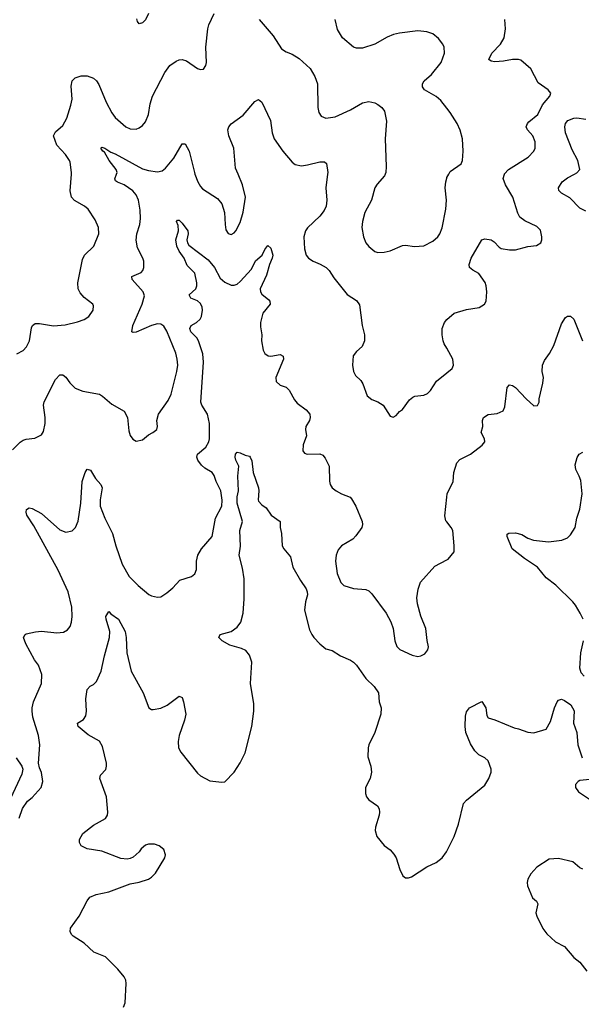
# Model space of a CAD drawing. Header units: inches. Extents: x 2293880 to 2522759, y 823965 to 1006879.
# Tile 50 of 256: x 2307208 to 2310880, y 894573 to 901009. Entities that reach past the tile are written whole.
import ezdxf

# ---------------------------------------------------------------- set-up
doc = ezdxf.new("R2010")
doc.units = ezdxf.units.IN
doc.header["$MEASUREMENT"] = 0
for name, color, linetype in [('C3809', 7, 'Continuous'), ('C3819', 7, 'Continuous'), ('C3900', 7, 'Continuous'), ('C3910', 7, 'Continuous')]:
    doc.layers.add(name, color=color, linetype=linetype)

msp = doc.modelspace()

# ---------------------------------------------------------------- linework, layer by layer
at = {"layer": 'C3809', "color": 5}
for points, elevation in [([(2307162, 898198), (2307210, 898247.7), (2307230, 898260.7), (2307250, 898267.3), (2307306.3, 898273.7), (2307350, 898294.8), (2307363.3, 898316.7), (2307375.4, 898370), (2307375.3, 898410), (2307364.4, 898490), (2307367.6, 898512.4), (2307442, 898658), (2307470, 898688), (2307490, 898688), (2307510, 898673.4), (2307535.1, 898635.1), (2307570, 898600.5), (2307621.1, 898581.1), (2307730, 898560.4), (2307750, 898548.2), (2307810, 898495.5), (2307890, 898450.4), (2307912, 898410), (2307922.3, 898322.3), (2307930.4, 898290.4), (2307947.3, 898267.3), (2307970, 898253.4), (2308010, 898263), (2308050, 898296.3), (2308079, 898310), (2308105.2, 898330), (2308109.5, 898350), (2308105.6, 898390), (2308115.1, 898430), (2308179.6, 898520.4), (2308199.1, 898560.9), (2308235.3, 898710), (2308240.9, 898750), (2308238.2, 898790), (2308229.7, 898830.4), (2308170, 898972.3), (2308150, 899007), (2308130, 899018), (2308110, 899020.5), (2308070, 899009.7), (2307970, 898967.6), (2307950, 898965.2), (2307942, 898970), (2307948.2, 899010), (2308008.5, 899150), (2308023.3, 899203.3), (2308014.5, 899230), (2307943, 899310), (2307940.9, 899330), (2308002.3, 899357.7), (2308014, 899370), (2308019.6, 899390), (2308018.7, 899430), (2308013.3, 899450), (2307978, 899518), (2307968.7, 899568.7), (2307974.7, 899610), (2307992.8, 899670), (2307997.4, 899710), (2307995.6, 899764.4), (2307985.7, 899830), (2307970, 899864.5), (2307947.6, 899890), (2307891.6, 899930), (2307846.6, 899946.6), (2307835.1, 899955.1), (2307829.7, 899970), (2307841, 900000)], 260), ([(2307190, 898824.9), (2307230, 898847), (2307252.6, 898870), (2307272.2, 898910), (2307284.5, 898995.5), (2307291.8, 899010), (2307310, 899022.6), (2307336.4, 899023.6), (2307430, 899007.8), (2307506.2, 899013.8), (2307586.5, 899033.5), (2307629.6, 899050.4), (2307659, 899070), (2307689.2, 899110), (2307690, 899138), (2307686, 899150), (2307630, 899194), (2307603.3, 899223.3), (2307590.8, 899250.8), (2307588.8, 899288.8), (2307617.8, 899442.2), (2307631.3, 899470), (2307693.6, 899530), (2307725.6, 899610), (2307723.5, 899650), (2307700.9, 899700.9), (2307655.8, 899770), (2307631.8, 899790), (2307566.8, 899826.8), (2307547.2, 899850), (2307538.2, 899890), (2307546.3, 900000)], 280), ([(2308354, 900000), (2308372.2, 899950), (2308390, 899919.1), (2308404.2, 899904.2), (2308500.5, 899840.5), (2308530, 899804.9), (2308547.6, 899750), (2308550.4, 899670), (2308556.2, 899636.2), (2308570, 899610.7), (2308590, 899604.9), (2308610, 899616.3), (2308620.7, 899630), (2308650, 899682.8), (2308670, 899751), (2308683.9, 899850), (2308665.7, 899930), (2308636.5, 900000)], 260), ([(2309221.2, 900000), (2309210.3, 899910), (2309215.8, 899830), (2309212.2, 899790), (2309197.8, 899762.2), (2309170, 899726), (2309090.3, 899649.7), (2309075.5, 899630), (2309065.3, 899590), (2309068.9, 899511.1), (2309081.1, 899470), (2309096.4, 899450), (2309127.7, 899430), (2309172, 899412.1), (2309210.6, 899390), (2309230.3, 899370.3), (2309261.2, 899321.2), (2309350, 899214), (2309410, 899174.8), (2309430, 899144.7), (2309447, 899010), (2309462.6, 898950), (2309461.3, 898910), (2309447.1, 898872.9), (2309410, 898840.9), (2309388.9, 898811.1), (2309384.4, 898750), (2309390.4, 898710), (2309404, 898684), (2309437.3, 898650), (2309450.6, 898630), (2309478.8, 898550), (2309510, 898526.8), (2309550, 898510.7), (2309584.7, 898490), (2309630, 898418), (2309650, 898411.3), (2309670, 898421), (2309692.1, 898447.9), (2309710, 898461), (2309755.8, 898524.2), (2309778, 898542), (2309791.1, 898548.9), (2309850, 898554.4), (2309875.2, 898564.8), (2309894.6, 898585.4), (2309933.4, 898646.6), (2310000, 898700.7)], 260), ([(2309597, 900000), (2309592, 899987.9), (2309545.4, 899934.6), (2309530.2, 899909.8), (2309507.2, 899830), (2309464.9, 899750), (2309448.8, 899690), (2309445.3, 899650), (2309454.7, 899590), (2309471.8, 899551.8), (2309490, 899526.7), (2309530, 899493.7), (2309550, 899487), (2309590, 899488.8), (2309630, 899497.4), (2309710, 899532.9), (2309730, 899535.3), (2309790, 899526.3), (2309850, 899530.3), (2309910, 899561.5), (2309941.1, 899590), (2309954.5, 899610), (2309970.6, 899649.4), (2309994.5, 899770), (2309997.9, 899830), (2309990.7, 899910), (2309993.6, 899950), (2310000, 899972.9)], 280), ([(2307205.2, 895790), (2307227.2, 895852.8), (2307258.4, 895901.6), (2307290, 895924.9), (2307349.3, 895990), (2307359.5, 896030), (2307350, 896088), (2307338, 896118), (2307331.8, 896150), (2307339.6, 896270), (2307331.5, 896330), (2307294.5, 896450), (2307288.5, 896490), (2307288.7, 896511.3), (2307298, 896550), (2307351.5, 896670), (2307351.7, 896728.3), (2307331.2, 896790), (2307305.6, 896825.6), (2307247.2, 896930), (2307233, 896970), (2307242.9, 896990), (2307250, 896994.3), (2307312.1, 897007.9), (2307350, 897011.4), (2307450, 897000.3), (2307494.3, 897005.7), (2307519.7, 897020.3), (2307537.6, 897042.4), (2307547, 897070), (2307551.3, 897108.7), (2307549.7, 897170), (2307525.4, 897270), (2307459.7, 897410), (2307301.3, 897701.3), (2307254, 897770), (2307249.5, 897790), (2307252.5, 897807.5), (2307270, 897818), (2307290, 897814), (2307350, 897781.3), (2307470, 897673.7), (2307510, 897660.3), (2307551, 897669), (2307573.6, 897690), (2307589.7, 897730.3), (2307607.6, 897850), (2307616.3, 897990), (2307636.2, 898050), (2307648.5, 898071.5), (2307670, 898064), (2307704.4, 898010), (2307739.1, 897970), (2307748.2, 897950), (2307733.1, 897870), (2307734.9, 897830), (2307764.9, 897750), (2307815.6, 897650), (2307835.8, 897570), (2307877.6, 897450), (2307923.8, 897370), (2307982, 897310), (2308052.1, 897252.1), (2308070, 897243), (2308110, 897233.4), (2308130, 897236.3), (2308170, 897263), (2308210, 897294.9), (2308254.5, 897345.5), (2308331.3, 897368.7), (2308353.3, 897386.7), (2308363.9, 897416.1), (2308364.7, 897470), (2308372.9, 897510), (2308397.2, 897550), (2308465.6, 897630), (2308488.3, 897750), (2308529.8, 897830.2), (2308532.2, 897867.8), (2308524, 897930), (2308491.7, 897990), (2308479.7, 898030), (2308465.6, 898050), (2308418.7, 898078.7), (2308397.6, 898097.6), (2308373.3, 898130), (2308367.1, 898150), (2308371.3, 898170), (2308424.8, 898215.2), (2308445.5, 898250), (2308449.8, 898270.1), (2308448.5, 898370), (2308435.8, 898430), (2308398, 898490), (2308392, 898510), (2308409.9, 898770), (2308404.8, 898824.8), (2308377.7, 898910), (2308365.1, 898930), (2308326.9, 898970), (2308319.7, 898990), (2308330, 899010.4), (2308363.7, 899030), (2308388.3, 899051.7), (2308396.9, 899070), (2308404, 899110), (2308401, 899130), (2308390, 899153.1), (2308370, 899171.6), (2308327.8, 899190), (2308316.9, 899210), (2308359.8, 899250), (2308367, 899270), (2308365.5, 899290), (2308352.3, 899352.3), (2308302.7, 899402.7), (2308284.1, 899450), (2308250, 899495.6), (2308235.6, 899530), (2308229.8, 899570), (2308246.8, 899630), (2308244.1, 899664.1), (2308232.7, 899690), (2308240.5, 899699.5), (2308250, 899699.5), (2308270, 899680.3), (2308306.7, 899630), (2308310.1, 899610), (2308300.2, 899570), (2308304.3, 899550), (2308314.8, 899534.8), (2308439.6, 899439.6), (2308481, 899390), (2308519.7, 899319.7), (2308550, 899293.7), (2308590, 899273.7), (2308610, 899273.7), (2308630, 899280.3), (2308650, 899297), (2308722.4, 899377.6), (2308750, 899432.8), (2308793, 899470), (2308810, 899506.8), (2308830, 899534), (2308850, 899516.3), (2308862, 899470), (2308859.1, 899450), (2308842.2, 899410), (2308821.2, 899338.8), (2308780.2, 899250), (2308782.8, 899230), (2308790, 899215.5), (2308837.5, 899177.5), (2308843.8, 899170), (2308845.5, 899150), (2308798, 899090), (2308783, 899030), (2308782.5, 899002.5), (2308790.8, 898950), (2308788, 898910), (2308799.3, 898850), (2308810, 898828), (2308832, 898812), (2308850, 898808.9), (2308910, 898820.3), (2308930.3, 898810.3), (2308932, 898790), (2308882, 898670), (2308884.9, 898644.9), (2308910, 898621), (2308950, 898607.3), (2308970, 898587.3), (2309004.4, 898524.4), (2309021.8, 898501.8), (2309079.9, 898459.9), (2309104.4, 898430), (2309106.7, 898410), (2309102.4, 898390), (2309078, 898350), (2309076.3, 898330), (2309082, 898290), (2309060.7, 898230), (2309058.8, 898190), (2309070, 898176), (2309088.2, 898168.2), (2309170.4, 898170.4), (2309190, 898162.8), (2309204.1, 898144.1), (2309230.5, 898090), (2309232.8, 897992.8), (2309238, 897970), (2309250.7, 897950), (2309277.3, 897930), (2309310.8, 897910), (2309367.6, 897887.6), (2309378, 897878), (2309404.9, 897830), (2309446, 897730), (2309448.2, 897710), (2309443.8, 897690), (2309405.1, 897634.9), (2309385.5, 897614.5), (2309311, 897570), (2309290, 897544), (2309278, 897510), (2309272.7, 897470), (2309283.1, 897390), (2309307, 897330), (2309327.7, 897310), (2309389.4, 897290.6), (2309470, 897285.5), (2309490, 897276.3), (2309510, 897256.3), (2309603, 897130), (2309633.8, 897073.8), (2309650.6, 897030), (2309661.6, 896950), (2309672.7, 896912.7), (2309693, 896893), (2309774.4, 896854.4), (2309810, 896847.7), (2309830, 896850.8), (2309856.6, 896863.4), (2309877.2, 896890), (2309880.9, 896910), (2309871.7, 896951.7), (2309863.6, 897030), (2309831.3, 897110), (2309809.7, 897190), (2309805.4, 897230), (2309812.8, 897287.2), (2309827.9, 897332.1), (2309922.4, 897437.6), (2310000, 897477.6)], 240), ([(2310000, 898861.2), (2309983.5, 898890), (2309976.3, 898910), (2309969.7, 898950.3), (2309969.7, 898990), (2309986.3, 899030), (2310000, 899049.1)], 260), ([(2307885.6, 894554.4), (2307897.6, 894582.4), (2307904, 894710), (2307901, 894730), (2307890, 894751.6), (2307850, 894802.9), (2307770, 894882.7), (2307693.1, 894913.1), (2307630, 894973.6), (2307558, 895018), (2307546, 895030), (2307537, 895050), (2307540.7, 895070), (2307597.4, 895150), (2307649.7, 895250.3), (2307667.1, 895272.9), (2307708.5, 895291.5), (2307790, 895308.9), (2307930, 895361.6), (2307989.4, 895370.6), (2308050, 895390.6), (2308070, 895404), (2308095.1, 895430), (2308156.2, 895530), (2308160.7, 895550), (2308150, 895584), (2308119, 895610), (2308090, 895619.3), (2308050, 895619.3), (2308030, 895612.7), (2308002.8, 895590), (2307990, 895569), (2307950, 895534), (2307930, 895525.2), (2307910, 895522.7), (2307870, 895526.6), (2307746, 895574), (2307648.3, 895588.3), (2307609.2, 895610), (2307598, 895630), (2307598, 895650), (2307620.9, 895690), (2307690, 895744.9), (2307770, 895787.7), (2307782, 895810), (2307785.1, 895830), (2307775.1, 895930), (2307732.7, 896050), (2307737.2, 896070), (2307771.5, 896108.5), (2307775.6, 896130), (2307775.4, 896150), (2307750, 896259.3), (2307730, 896292.6), (2307654.7, 896334.7), (2307589.3, 896390), (2307585.2, 896410), (2307625.6, 896434.4), (2307640.5, 896459.5), (2307644.7, 896490), (2307641, 896570), (2307650, 896630.8), (2307668.1, 896651.9), (2307690, 896664), (2307710, 896682.8), (2307740.4, 896750), (2307761.8, 896850), (2307795.5, 896970), (2307796.8, 897010), (2307773, 897090), (2307771.9, 897108.1), (2307790, 897141), (2307804.9, 897124.9), (2307853.6, 897090), (2307896.8, 897010), (2307904.8, 896970), (2307909.3, 896870.7), (2307936.1, 896750), (2308014.5, 896610), (2308051.4, 896511.4), (2308070, 896500.9), (2308080.5, 896500.5), (2308130, 896508.2), (2308171.3, 896528.7), (2308250, 896588), (2308270, 896578.8), (2308279.5, 896550), (2308293.1, 896470), (2308284.9, 896430), (2308250.2, 896329.8), (2308243.5, 896290), (2308246.7, 896250), (2308261.3, 896221.3), (2308370, 896084.6), (2308390, 896065.7), (2308450, 896034.9), (2308530, 896026), (2308550, 896027.7), (2308609.8, 896090.2), (2308650, 896150.6), (2308682.2, 896217.8), (2308726.1, 896390), (2308739.2, 896490), (2308738.2, 896538.2), (2308716.8, 896670), (2308724.6, 896810), (2308710, 896855.1), (2308685.5, 896885.5), (2308658.7, 896898.7), (2308581.7, 896921.7), (2308531.8, 896950), (2308509.3, 896970), (2308519.3, 896990), (2308590, 897009.2), (2308630, 897038.3), (2308653.1, 897070), (2308669.8, 897130.2), (2308676, 897224), (2308674.9, 897354.9), (2308664.7, 897424.7), (2308642.4, 897510), (2308651.1, 897568.9), (2308646.6, 897670), (2308663.9, 897730), (2308628.7, 897850), (2308629.5, 897890.5), (2308637.8, 897930), (2308633.9, 898026.1), (2308640.5, 898090), (2308621.3, 898130), (2308617.6, 898150), (2308619.5, 898170), (2308630, 898182), (2308650, 898178.4), (2308682.4, 898162.4), (2308710, 898155.5), (2308714.9, 898150), (2308725.5, 898125.5), (2308734.9, 898050), (2308768.9, 897950), (2308771.8, 897930), (2308766, 897870), (2308770, 897861), (2308790, 897838.8), (2308818.5, 897818.5), (2308851, 897770), (2308910.8, 897730), (2308910.5, 897690), (2308918.7, 897650), (2308924, 897570), (2308934.3, 897550), (2308978.3, 897498.3), (2308993.4, 897430), (2309043, 897343), (2309081.6, 897290), (2309088.4, 897270), (2309090.3, 897250), (2309076.5, 897203.5), (2309069, 897150), (2309101.7, 897021.7), (2309117.1, 896990), (2309130.3, 896970.3), (2309170, 896930.5), (2309210, 896897.3), (2309250, 896886), (2309306, 896850), (2309370, 896822.4), (2309390, 896809.1), (2309410.2, 896790), (2309470, 896702.4), (2309524.9, 896650), (2309554, 896610), (2309558.8, 896550), (2309570.6, 896510), (2309568, 896470), (2309530.3, 896350), (2309490.3, 896270), (2309485.7, 896250), (2309484.6, 896190), (2309504.2, 896130), (2309508.9, 896090), (2309498.7, 896050), (2309468.7, 895990), (2309468.7, 895950), (2309475.5, 895930), (2309490, 895910.7), (2309547.3, 895870), (2309557.1, 895850), (2309561.3, 895830), (2309557.4, 895810), (2309533.1, 895730), (2309532, 895710), (2309543.1, 895670), (2309590, 895610.4), (2309630, 895582.4), (2309654.6, 895554.6), (2309668.8, 895530), (2309693.7, 895453.7), (2309713.2, 895413.2), (2309730, 895398.8), (2309750, 895399.1), (2309770, 895406), (2309870, 895471.8), (2309930, 895500.3), (2309970, 895530.4), (2309997.4, 895570), (2310000, 895575.1)], 220), ([(2310000, 897727.5), (2309994.5, 897734.5), (2309986.6, 897766.6), (2310000, 897888.5)], 240), ([(2307184.8, 896184.8), (2307222, 896130), (2307228, 896110), (2307222, 896078), (2307134.8, 895890)], 240)]:
    msp.add_lwpolyline(points, dxfattribs=dict(at, elevation=elevation))
at = {"layer": 'C3819', "color": 5}
for points, elevation in [([(2310000, 899972.9), (2310001.5, 899978.5), (2310013.8, 900000)], 280), ([(2310000, 899049.1), (2310000.7, 899050), (2310049.4, 899090), (2310130, 899115.3), (2310212.2, 899127.8), (2310246.6, 899150), (2310257.6, 899170), (2310262.2, 899230), (2310258.3, 899270), (2310251.1, 899291.1), (2310209.4, 899350), (2310170, 899372), (2310149.6, 899390), (2310147.3, 899410), (2310159.3, 899450), (2310229.5, 899570.5), (2310250, 899576), (2310290, 899570.6), (2310310, 899556.3), (2310341.8, 899521.8), (2310354.7, 899514.7), (2310410, 899504.8), (2310450, 899505.9), (2310530, 899526.7), (2310587.4, 899532.6), (2310615.6, 899550), (2310622.4, 899570), (2310622.4, 899590), (2310612.7, 899632.7), (2310590, 899658.4), (2310510, 899694.7), (2310478, 899718), (2310464, 899744), (2310431.8, 899850), (2310383.9, 899930), (2310368.7, 899971.3), (2310377.2, 900000)], 260), ([(2310910, 899757.2), (2310870, 899777.7), (2310804.6, 899844.6), (2310750, 899875.6), (2310731.8, 899891.8), (2310731.6, 899910), (2310755.6, 899950), (2310790, 899975.8), (2310836, 900000)], 240), ([(2310000, 897888.5), (2310002.4, 897910), (2310041.6, 897990), (2310046.3, 898050), (2310066.9, 898113.1), (2310086, 898134), (2310156, 898170), (2310231.5, 898228.5), (2310249.3, 898250), (2310246, 898270), (2310225.1, 898310), (2310235.6, 898350), (2310234, 898390), (2310240.9, 898410), (2310270, 898428.4), (2310330, 898434), (2310368, 898452), (2310380.5, 898479.5), (2310395.5, 898604.5), (2310410, 898622.8), (2310430, 898617.3), (2310450, 898604), (2310518.8, 898530), (2310570, 898486), (2310592.5, 898487.5), (2310604, 898510), (2310604, 898530), (2310627.5, 898632.5), (2310631.6, 898670), (2310624.7, 898710), (2310625.1, 898750), (2310638.9, 898781.1), (2310672.7, 898827.3), (2310700, 898880), (2310750, 899022), (2310776.4, 899063.6), (2310788.4, 899071.6), (2310810, 899071.3), (2310830, 899052), (2310888.2, 898910)], 240), ([(2310000, 898700.7), (2310036, 898730), (2310044.5, 898750), (2310040.7, 898790), (2310000, 898861.2)], 260), ([(2310892, 897090), (2310872, 897130), (2310842.4, 897182.4), (2310824.8, 897204.8), (2310713.2, 897313.2), (2310650, 897361.3), (2310593, 897430), (2310507.6, 897487.6), (2310427.6, 897550), (2310395.1, 897630), (2310394.6, 897645.4), (2310406.3, 897653.7), (2310450, 897656), (2310490, 897643.2), (2310530, 897620.8), (2310566.8, 897606.8), (2310664.4, 897595.6), (2310753, 897607), (2310790, 897622.8), (2310810, 897641), (2310839.5, 897690), (2310851.5, 897750), (2310871.1, 897808.9), (2310886.3, 897910), (2310876.1, 897996.1), (2310866.2, 898026.2), (2310843, 898070), (2310840.1, 898099.9), (2310852, 898148), (2310865.2, 898170), (2310890, 898182.8)], 220), ([(2310000, 897477.6), (2310010, 897482.8), (2310049, 897530), (2310049.3, 897570), (2310039.5, 897670), (2310029.5, 897690), (2310000, 897727.5)], 240), ([(2310897.7, 896717.7), (2310879.3, 896739.3), (2310869.6, 896770), (2310877.2, 896870), (2310894, 896950)], 220), ([(2310000, 895575.1), (2310048.5, 895670), (2310076.4, 895750), (2310110, 895886), (2310130, 895907.3), (2310250, 896005.5), (2310275.8, 896050), (2310289.7, 896090), (2310289.6, 896110), (2310270, 896165.2), (2310250, 896184.5), (2310210, 896203.7), (2310183.7, 896230), (2310155.6, 896275.6), (2310124, 896350), (2310119.7, 896390), (2310122.4, 896457.6), (2310130, 896484.7), (2310149.5, 896510.5), (2310230, 896552), (2310256, 896510), (2310262, 896462), (2310270, 896444.7), (2310313.7, 896433.7), (2310441.4, 896381.4), (2310470, 896374.8), (2310530, 896351), (2310570, 896346.8), (2310650, 896372), (2310678.4, 896421.6), (2310703.7, 896510), (2310722.7, 896550), (2310730, 896561), (2310750, 896566.8), (2310770, 896558.8), (2310810.8, 896530), (2310832.2, 896492.2), (2310828, 896410), (2310850.4, 896350.4), (2310857, 896270), (2310885.3, 896185.3)], 220), ([(2310936.5, 896043.5), (2310870, 896036.4), (2310859.3, 896030), (2310841.5, 896010), (2310840.9, 895990), (2310861.5, 895961.5), (2310934.2, 895914.2)], 220), ([(2310890, 895457.2), (2310870, 895465.2), (2310824.1, 895504.1), (2310730, 895526.6), (2310670, 895522.7), (2310590, 895469.2), (2310550, 895425.2), (2310530.4, 895390), (2310526.4, 895370), (2310527.3, 895347.3), (2310561.6, 895270), (2310587, 895247), (2310596.4, 895230), (2310582.6, 895170), (2310588.9, 895148.9), (2310629, 895069), (2310653.7, 895033.7), (2310710, 894980.4), (2310770.6, 894950), (2310830, 894878), (2310870, 894847.7), (2310916, 894790)], 220)]:
    msp.add_lwpolyline(points, dxfattribs=dict(at, elevation=elevation))
at = {"layer": 'C3900', "color": 5}
for points, elevation in [([(2307546.3, 900000), (2307547.1, 900010), (2307537, 900077), (2307533, 900090), (2307507.6, 900127.6), (2307449.8, 900189.8), (2307429.8, 900250), (2307442.7, 900277.3), (2307490, 900318.4), (2307515.2, 900364.8), (2307542.7, 900450), (2307550.8, 900490), (2307545.3, 900574.7), (2307551.2, 900608.8), (2307569.8, 900630.2), (2307610, 900643.1), (2307650, 900641.3), (2307690, 900627.2), (2307710, 900610.4), (2307725.1, 900585.1), (2307772.9, 900470), (2307810, 900400.5), (2307832.4, 900370), (2307902, 900310), (2307930, 900294.9), (2307970, 900294.4), (2307990, 900301.6), (2308010, 900317.1), (2308030, 900342), (2308049.8, 900390), (2308060.9, 900459.1), (2308077.2, 900510), (2308156.5, 900663.5), (2308190, 900710.4), (2308230, 900738.7), (2308250, 900746.7), (2308270, 900748.5), (2308299.6, 900739.6), (2308370, 900690.8), (2308390, 900682.8), (2308410, 900686.8), (2308425.2, 900710), (2308429.5, 900730.5), (2308426, 900830), (2308437.2, 900950), (2308443.8, 900976.2), (2308479.5, 901050)], 280), ([(2308050.3, 901049.7), (2308030, 901009.2), (2308010, 900989), (2307990, 900982), (2307978, 900998), (2307974.8, 901014.8)], 280), ([(2308774, 901010), (2308864.1, 900904.1), (2308919.9, 900819.9), (2308950, 900799.1), (2308990, 900783), (2309036.2, 900756.2), (2309108, 900690), (2309137.8, 900637.8), (2309154.6, 900590), (2309156.1, 900436.1), (2309163, 900403), (2309178.9, 900378.9), (2309210, 900366.3), (2309270, 900374), (2309370, 900419.6), (2309450, 900466.7), (2309490, 900474.9), (2309530, 900466), (2309550, 900455.5), (2309575.8, 900435.8), (2309592.2, 900412.2), (2309606.3, 900346.3), (2309596.9, 900230), (2309604.6, 900050), (2309601.1, 900010), (2309597, 900000)], 280), ([(2310000, 900431.8), (2309960.9, 900480.9), (2309930, 900507.7), (2309855.6, 900550), (2309841.3, 900570), (2309842, 900590), (2309853, 900610), (2309899.7, 900650), (2309963.5, 900730), (2309985.7, 900790), (2309983.5, 900830), (2309973.7, 900850), (2309946.7, 900886.7), (2309910, 900916.9), (2309870, 900929.7), (2309810, 900935.6), (2309690, 900921.6), (2309652.1, 900912.1), (2309610, 900894.7), (2309530, 900849.8), (2309450, 900823.1), (2309410, 900823), (2309389.8, 900829.8), (2309319.5, 900890), (2309286.1, 900946.1), (2309269.8, 901009.8)], 280), ([(2308636.5, 900000), (2308619.8, 900039.8), (2308608.5, 900170), (2308575.8, 900250), (2308569.7, 900290.3), (2308576.2, 900310), (2308590, 900327.7), (2308670, 900385.5), (2308744.4, 900475.6), (2308770, 900486.8), (2308790, 900471), (2308848, 900350), (2308859.5, 900270), (2308871.8, 900230), (2308928.9, 900150), (2308990, 900078.7), (2309010, 900063.7), (2309050, 900054.6), (2309090, 900059.6), (2309170, 900080.4), (2309199.9, 900079.9), (2309214, 900070), (2309222.4, 900010), (2309221.2, 900000)], 260), ([(2307841, 900000), (2307844.7, 900010), (2307838.7, 900030), (2307792.3, 900090), (2307762.8, 900142.8), (2307752, 900150), (2307739.5, 900170), (2307744.9, 900175.1), (2307764, 900170), (2307802.8, 900142.9), (2307831.9, 900131.9), (2308010, 900034.5), (2308050, 900022.8), (2308110, 900014.9), (2308139.2, 900020.8), (2308162.2, 900037.8), (2308216.4, 900103.6), (2308270, 900198.8), (2308290, 900198.8), (2308316.9, 900150), (2308350, 900011), (2308354, 900000)], 260)]:
    msp.add_lwpolyline(points, dxfattribs=dict(at, elevation=elevation))
at = {"layer": 'C3910', "color": 5}
for points, elevation in [([(2310377.2, 900000), (2310377.8, 900002.2), (2310404.7, 900030), (2310532.7, 900110), (2310569.7, 900150.3), (2310578, 900170), (2310578.5, 900210), (2310561.7, 900250), (2310527.1, 900290), (2310519.7, 900310), (2310526.9, 900330), (2310537.7, 900342.3), (2310596.4, 900390), (2310626.8, 900453.2), (2310674.5, 900510), (2310680.9, 900530), (2310662, 900550), (2310597.5, 900597.5), (2310548.7, 900688.7), (2310484.1, 900744.1), (2310469.8, 900749.8), (2310430, 900749.8), (2310370, 900738.2), (2310313.3, 900733.3), (2310290, 900738), (2310276, 900750), (2310294.5, 900790), (2310351.6, 900850), (2310374.7, 900890), (2310383.1, 900950), (2310380.4, 901010)], 260), ([(2310013.8, 900000), (2310023.3, 900016.7), (2310093.7, 900066.3), (2310103.6, 900090), (2310106.6, 900150), (2310102.9, 900230), (2310088.1, 900288.1), (2310067.8, 900330), (2310023, 900403), (2310000, 900431.8)], 280), ([(2310836, 900000), (2310850, 900007.3), (2310869.2, 900030), (2310857, 900090), (2310818.9, 900158.9), (2310776.4, 900270), (2310772.4, 900310), (2310777.4, 900330), (2310791.8, 900350), (2310830, 900365.8), (2310850, 900367.1), (2310910, 900358.5)], 240)]:
    msp.add_lwpolyline(points, dxfattribs=dict(at, elevation=elevation))

doc.saveas('drawing.dxf')
